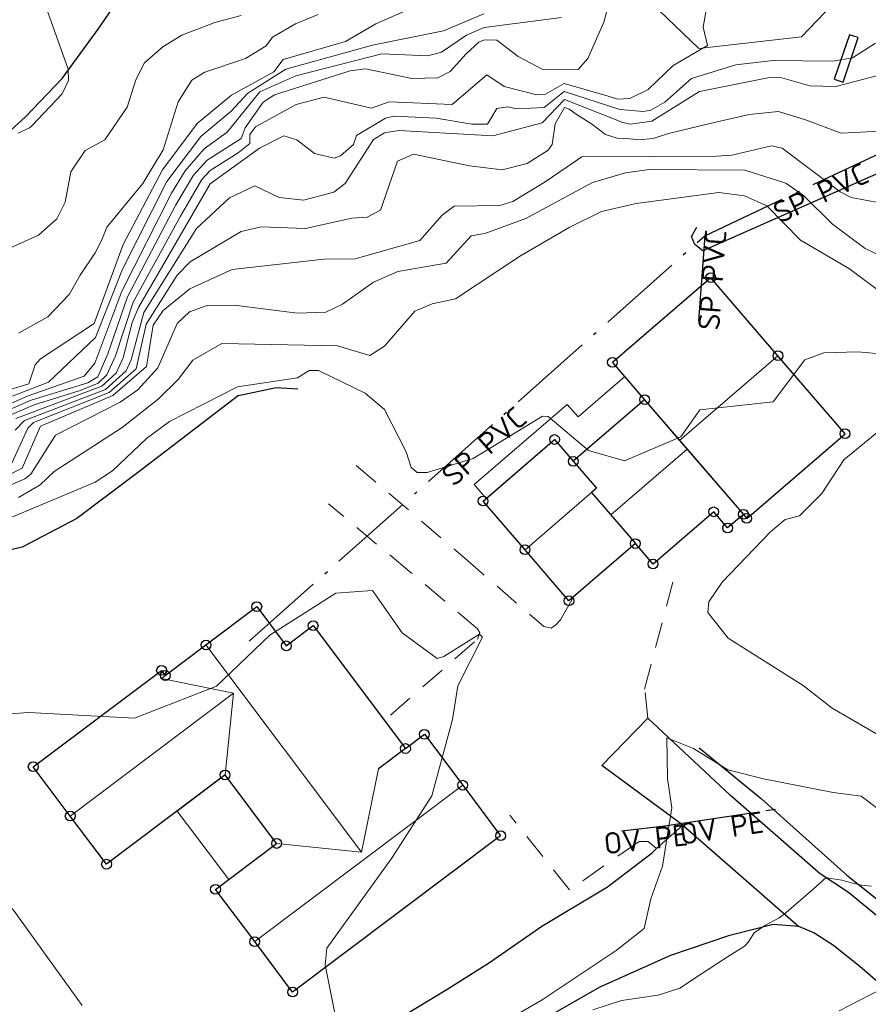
# Model space of a CAD drawing. Header units: metres. Extents: x 0 to 385757, y 0 to 6885278.
# Tile 46 of 108: x 308910 to 308959, y 6884221 to 6884278. Entities that reach past the tile are written whole.
import ezdxf

# ---------------------------------------------------------------- set-up
doc = ezdxf.new("R2010")
doc.units = ezdxf.units.M
for name, pattern in [('Overvann', [6, 5, -1]), ('Spillvann', [7, 5, -0.9, 0.2, -0.9]), ('STVEGKANT', [2.5, 1.5, -1])]:
    doc.linetypes.add(name, pattern=pattern)
for name, color, linetype in [('K--DI---', 7, 'Continuous'), ('K--DI---05009--TaksprangBunn', 9, 'Continuous'), ('K--DI---05014--Takkant-HUS_PRIKK', 8, 'Continuous'), ('K--DI---09111--KantUtsnitt', 9, 'Continuous'), ('K--DI---Flateavgrensning', 9, 'Continuous'), ('K--DI---Gjerde', 9, 'Continuous'), ('K--DI---KanalGrøft', 153, 'Continuous'), ('K--DI---LednTraseseksjon-OV-Sosiinfo', 9, 'Continuous'), ('K--DI---LednTraseseksjon-SP-Sosiinfo', 9, 'Continuous'), ('K--DI---VegAnnenAvgrensning', 9, 'Continuous'), ('K--DI---VegFiktivGrense', 9, 'Continuous'), ('K--DI---VeggrøftÅpen', 153, 'Continuous')]:
    doc.layers.add(name, color=color, linetype=linetype)
for name, color, linetype, lineweight in [('K--DI---05061--Veranda-HUSDIV', 8, 'Continuous', 9), ('K--DI---05080--Bygningslinje-HUSDIV', 8, 'Continuous', 9), ('K--DI---05081--Taksprang-HUSDIV', 8, 'Continuous', 9), ('K--DI---07007--AnnetVegarealAvgrensning-STVEGKANT', 252, 'STVEGKANT', 20), ('K--DI---07018--Vegdekkekant-VKANT', 250, 'Continuous', 25), ('K--DI---08000--LednTraseseksjon-Over vann', 7, 'Overvann', 25), ('K--DI---08000--LednTraseseksjon-Spillvann', 3, 'Spillvann', 25), ('K--DI---08000--LednTraseseksjon-Vann', 5, 'Continuous', 25), ('K--DI---Høydekurve-KURVE', 8, 'Continuous', 9), ('K--DI---Høydekurve-TKURVE', 7, 'Continuous', 20), ('K--DI---Mønelinje-HUSDIV', 8, 'Continuous', 9)]:
    doc.layers.add(name, color=color, linetype=linetype, lineweight=lineweight)
doc.layers.add('K--DI---HUS_PRIKK', color=7, linetype='Continuous', true_color=0x000000)
doc.styles.add('Focus CAT', font='isocpeur.ttf')

# ---------------------------------------------------------------- blocks, each defined once
blk = doc.blocks.new('BDS199')
at = {"layer": 'K--DI---'}
blk.add_circle((0, 0), 5, dxfattribs=at)

msp = doc.modelspace()

# ---------------------------------------------------------------- linework, layer by layer
at = {"layer": 'K--DI---05009--TaksprangBunn', "linetype": 'Continuous'}
for points in [[(308946, 6884255.93, 33.23), (308948.48, 6884253.05, 34.9), (308951.76, 6884249.24, 32.69)], [(308941.83, 6884252.34, 33.23), (308943.18, 6884250.77, 34.14), (308942.89, 6884250.52, 34.14), (308945.46, 6884247.54, 32.68)], [(308932.04, 6884235.58, 33.89), (308930.47, 6884234.4, 34.43)]]:
    msp.add_polyline3d(points, dxfattribs=at)
at = {"layer": 'K--DI---05014--Takkant-HUS_PRIKK', "elevation": 33.23, "flags": 128}
msp.add_lwpolyline([(308946, 6884255.93), (308941.83, 6884252.34)], dxfattribs=at)
at = {"layer": 'K--DI---05014--Takkant-HUS_PRIKK'}
for points in [[(308951.76, 6884249.24, 33.35), (308951.96, 6884249.01, 33.16), (308957.7, 6884253.95, 33.16), (308953.78, 6884258.5, 36.9), (308949.86, 6884263.05, 33.16), (308944.12, 6884258.11, 33.16), (308946, 6884255.93, 34.95)], [(308945.46, 6884247.54, 32.68), (308941.58, 6884244.2, 32.68), (308939.02, 6884247.18, 34.33), (308936.57, 6884250.02, 32.88), (308940.74, 6884253.61, 32.88), (308941.83, 6884252.34, 33.53)], [(308951.76, 6884249.24, 32.69), (308950.84, 6884248.45, 32.69), (308950.03, 6884249.39, 33.23), (308946.49, 6884246.34, 33.23), (308945.46, 6884247.54, 33.93)], [(308920.39, 6884241.62, 35.87), (308923.36, 6884243.86, 34.41), (308925.08, 6884241.57, 34.39), (308926.65, 6884242.75, 33.79), (308932.04, 6884235.58, 33.89)], [(308918.02, 6884239.84, 34.61), (308920.39, 6884241.62, 35.87)], [(308912.47, 6884231.64, 36.15), (308910.31, 6884234.52, 34.46), (308917.8, 6884240.14, 34.46), (308918.02, 6884239.84, 34.61)], [(308932.04, 6884235.58, 34.49), (308933.14, 6884236.41, 34.56), (308935.38, 6884233.44, 36.34)], [(308921.51, 6884234.04, 34.42), (308914.59, 6884228.83, 34.64), (308912.47, 6884231.64, 36.15)], [(308924.52, 6884230.04, 34.4), (308921.51, 6884234.04, 34.42)], [(308935.38, 6884233.44, 36.34), (308937.59, 6884230.49, 34.67), (308925.45, 6884221.37, 34.79), (308923.24, 6884224.31, 36.46)], [(308923.24, 6884224.31, 36.46), (308920.95, 6884227.36, 34.53), (308924.52, 6884230.04, 34.4)]]:
    msp.add_polyline3d(points, dxfattribs=at)
at = {"layer": 'K--DI---05061--Veranda-HUSDIV', "flags": 128}
for points, elevation in [([(308958.35, 6884280.45), (308955.38, 6884283.29), (308951, 6884278.72), (308945.5, 6884283.99), (308950.37, 6884289.07), (308954.62, 6884293.51), (308953.91, 6884294.19), (308943.63, 6884283.45), (308943.59, 6884281.77), (308949.16, 6884276.43), (308955.16, 6884277.11), (308958.35, 6884280.45)], 22.84), ([(308936.75, 6884250.17), (308936.05, 6884250.98), (308941.48, 6884255.66), (308942.11, 6884254.93), (308944.84, 6884257.28), (308946, 6884255.93), (308941.83, 6884252.34), (308940.74, 6884253.61), (308936.75, 6884250.17)], 30.68)]:
    msp.add_lwpolyline(points, dxfattribs=dict(at, elevation=elevation))
at = {"layer": 'K--DI---05061--Veranda-HUSDIV'}
msp.add_polyline3d([(308921.51, 6884234.04, 31.65), (308924.52, 6884230.04, 31.66), (308921.72, 6884227.94, 31.53), (308918.71, 6884231.93, 31.56), (308921.51, 6884234.04, 31.65)], dxfattribs=at)
at = {"layer": 'K--DI---05080--Bygningslinje-HUSDIV'}
for points in [[(308921.51, 6884234.04, 34.42), (308922.01, 6884238.8, 35.83), (308917.79, 6884239.67, 34.65), (308918.02, 6884239.84, 34.61)], [(308930.47, 6884234.4, 34.43), (308929.47, 6884229.53, 35.97), (308924.52, 6884230.04, 34.4)]]:
    msp.add_polyline3d(points, dxfattribs=at)
at = {"layer": 'K--DI---05081--Taksprang-HUSDIV'}
for points in [[(308951.76, 6884249.24, 33.35), (308948.04, 6884253.56, 36.9), (308946, 6884255.93, 34.95)], [(308942.89, 6884250.52, 34.33), (308943.18, 6884250.77, 34.33), (308941.83, 6884252.34, 33.53)], [(308942.89, 6884250.52, 34.14), (308944.02, 6884249.21, 34.9), (308945.46, 6884247.54, 33.93)], [(308932.04, 6884235.58, 34.49), (308930.47, 6884234.4, 34.43)]]:
    msp.add_polyline3d(points, dxfattribs=at)
at = {"layer": 'K--DI---07007--AnnetVegarealAvgrensning-STVEGKANT'}
for points in [[(308929.17, 6884252.1, 30.81), (308935.5, 6884246.68, 30.86), (308940.12, 6884242.69, 30.68), (308940.55, 6884242.6, 30.68), (308940.81, 6884242.79, 30.68), (308941.08, 6884243.09, 30.68), (308941.82, 6884244.4, 30.68)], [(308931.16, 6884237.53, 31.23), (308936.24, 6884241.96, 31.03), (308936.38, 6884242.32, 31.03), (308936.25, 6884242.57, 31.03), (308932.27, 6884245.91, 31.03), (308927.54, 6884249.86, 31)], [(308946.19, 6884237.36, 30.39), (308946, 6884239.05, 30.4), (308947.65, 6884245.29, 30.45)], [(308946.69, 6884229.74, 29.95), (308946.2, 6884230.16, 29.95), (308945.67, 6884230.16, 30), (308941.62, 6884227.33, 30.28), (308938.13, 6884231.69, 30.79)]]:
    msp.add_polyline3d(points, dxfattribs=at)
at = {"layer": 'K--DI---07018--Vegdekkekant-VKANT'}
for points in [[(308946.19, 6884237.36, 30.39), (308951.02, 6884232.83, 29.59)], [(308956.12, 6884228.36, 29.08), (308951.02, 6884232.83, 29.59)], [(308936.95, 6884223.09, 30.7), (308939.99, 6884225.21, 30.38), (308943.83, 6884227.5, 30.11), (308946.45, 6884229.52, 29.95), (308946.69, 6884229.74, 29.95)], [(308956.12, 6884228.36, 29.08), (308957.9, 6884227.19, 28.77), (308960.85, 6884224.77, 27.9), (308964.1, 6884222.05, 27.58), (308967.69, 6884219.03, 27.25), (308969.66, 6884217.36, 26.86)], [(308955, 6884225.2, 28.86), (308953.51, 6884225.31, 29.03), (308950.9, 6884224.66, 29.48), (308947.51, 6884223.51, 29.88), (308943.39, 6884221.66, 30.25), (308936.68, 6884217.83, 30.71), (308930.12, 6884214.01, 31.21), (308920.56, 6884207.83, 32.32), (308916.66, 6884205.25, 32.73)], [(308957.14, 6884224, 28.59), (308955.88, 6884224.83, 28.74), (308955, 6884225.2, 28.86)], [(308957.14, 6884224, 28.59), (308958.56, 6884222.89, 28.25), (308961.5, 6884220.34, 27.9)], [(308916.74, 6884211.31, 32.36), (308919.1, 6884212.52, 31.95), (308923.61, 6884215.13, 31.56), (308929.3, 6884218.41, 31.1), (308934.52, 6884221.55, 30.78), (308936.95, 6884223.09, 30.7)]]:
    msp.add_polyline3d(points, dxfattribs=at)
at = {"layer": 'K--DI---08000--LednTraseseksjon-Over vann'}
for points in [[(308947.15, 6884231.06), (308953.64, 6884232.05)], [(308947.35, 6884231.06), (308944.64, 6884230.76)]]:
    msp.add_lwpolyline(points, dxfattribs=at)
at = {"layer": 'K--DI---08000--LednTraseseksjon-Spillvann'}
for points in [[(308949.51, 6884265.5), (308962.52, 6884271.62)], [(308922.92, 6884241.85), (308949.51, 6884265.5)], [(308949.51, 6884265.5), (308949.14, 6884260.44)]]:
    msp.add_lwpolyline(points, dxfattribs=at)
at = {"layer": 'K--DI---08000--LednTraseseksjon-Vann'}
msp.add_lwpolyline([(309060.75, 6884214.05), (309049.76, 6884229.45), (309037.83, 6884237.4), (309023.96, 6884243.7), (309001.13, 6884255.64), (308993.61, 6884259.16), (308971.31, 6884270.89), (308962.02, 6884270.2), (308949.4, 6884264.61), (308948.93, 6884264.99), (308948.73, 6884265.45), (308949.04, 6884266)], dxfattribs=at)
at = {"layer": 'K--DI---09111--KantUtsnitt', "linetype": 'Continuous', "elevation": 29.95}
msp.add_lwpolyline([(308946.69, 6884229.74), (308948.22, 6884231.1)], dxfattribs=at)
at = {"layer": 'K--DI---09111--KantUtsnitt', "linetype": 'Continuous'}
for points in [[(308948.22, 6884231.1, 29.95), (308943.51, 6884234.59, 30.49), (308946.19, 6884237.36, 30.39)], [(308946.19, 6884237.36, 30.39), (308951.02, 6884232.83, 29.59)], [(308956.12, 6884228.36, 29.08), (308951.02, 6884232.83, 29.59)], [(308948.22, 6884231.1, 29.95), (308955, 6884225.2, 28.86)], [(308936.95, 6884223.09, 30.7), (308939.99, 6884225.21, 30.38), (308943.83, 6884227.5, 30.11), (308946.45, 6884229.52, 29.95), (308946.69, 6884229.74, 29.95)], [(308956.12, 6884228.36, 29.08), (308957.9, 6884227.19, 28.77), (308960.85, 6884224.77, 27.9), (308964.1, 6884222.05, 27.58), (308967.69, 6884219.03, 27.25), (308969.66, 6884217.36, 26.86)], [(308955, 6884225.2, 28.86), (308953.51, 6884225.31, 29.03), (308950.9, 6884224.66, 29.48), (308947.51, 6884223.51, 29.88), (308943.39, 6884221.66, 30.25), (308936.68, 6884217.83, 30.71), (308930.12, 6884214.01, 31.21), (308920.56, 6884207.83, 32.32), (308916.66, 6884205.25, 32.73)], [(308957.14, 6884224, 28.59), (308955.88, 6884224.83, 28.74), (308955, 6884225.2, 28.86)], [(308957.14, 6884224, 28.59), (308958.56, 6884222.89, 28.25), (308961.5, 6884220.34, 27.9)], [(308916.74, 6884211.31, 32.36), (308919.1, 6884212.52, 31.95), (308923.61, 6884215.13, 31.56), (308929.3, 6884218.41, 31.1), (308934.52, 6884221.55, 30.78), (308936.95, 6884223.09, 30.7)]]:
    msp.add_polyline3d(points, dxfattribs=at)
at = {"layer": 'K--DI---Flateavgrensning', "linetype": 'Continuous'}
msp.add_polyline3d([(308957.07, 6884274.63, 25.11), (308957.58, 6884274.46, 25.11), (308958.46, 6884277.06, 23.45), (308957.95, 6884277.23, 23.45), (308957.07, 6884274.63, 25.11)], dxfattribs=at)
at = {"layer": 'K--DI---Gjerde', "linetype": 'Continuous'}
for points in [[(308922.3, 6884256.18, 31.08), (308924.5, 6884256.65, 31.09), (308925.75, 6884256.56, 31.12)], [(308922.3, 6884256.18, 31.08), (308916.56, 6884251.78, 31.29), (308912.85, 6884249.01, 31.34), (308909.66, 6884247.32, 31.37), (308903.29, 6884245.83, 31.43), (308896.49, 6884244.59, 31.44), (308893.31, 6884243.75, 31.46), (308892.57, 6884242.99, 31.5), (308892.43, 6884239.85, 31.64), (308892.4, 6884237.18, 32.09), (308890.93, 6884234.48, 32.59), (308884.06, 6884231.68, 33.36), (308875.69, 6884229.06, 33.84)]]:
    msp.add_polyline3d(points, dxfattribs=at)
at = {"layer": 'K--DI---Høydekurve-KURVE', "flags": 128}
for points, elevation in [([(308943.87, 6884273.64), (308944.41, 6884273.46), (308945.13, 6884273.51), (308946.2, 6884274.04), (308947.66, 6884275.43), (308949.67, 6884276.6), (308949.41, 6884277.67), (308949.92, 6884280.57)], 23), ([(308908.52, 6884256.39), (308910.06, 6884256.85), (308910.43, 6884257.97), (308910.74, 6884258.32), (308913.86, 6884260.37), (308915.57, 6884264.98), (308917.85, 6884269.34), (308919.88, 6884272.05), (308921.88, 6884273.7), (308924.36, 6884275.06), (308924.9, 6884275.79), (308928.53, 6884276.84), (308930.3, 6884277.86), (308932.84, 6884278.98)], 19), ([(308907.15, 6884263.97), (308910.61, 6884265.53), (308911.68, 6884266.49), (308912.17, 6884267.46), (308912.51, 6884269.23), (308913.34, 6884270.48), (308914.49, 6884271.09), (308915.79, 6884273), (308916.29, 6884274.6), (308916.8, 6884275.58), (308917.88, 6884276.52), (308918.99, 6884277.2), (308920.91, 6884277.95), (308922.44, 6884278.34)], 17), ([(308908.25, 6884255.06), (308910.19, 6884255.9), (308913.49, 6884256.91), (308914.08, 6884257.27), (308914.67, 6884258.6), (308915.81, 6884261.94), (308918.64, 6884267.31), (308919.67, 6884269.03), (308920.46, 6884269.91), (308922.45, 6884271.18), (308922.69, 6884271.8), (308923.74, 6884273.3), (308924.4, 6884273.73), (308928.82, 6884275.12), (308929.7, 6884275.24), (308932.41, 6884274.68), (308933.93, 6884274.72), (308934.65, 6884275.08), (308935.59, 6884276.11), (308936.33, 6884276.79), (308936.65, 6884276.93), (308937.38, 6884276.91), (308938.62, 6884275.95), (308940.02, 6884275.21), (308942.12, 6884275.19), (308942.69, 6884275.85), (308943.62, 6884277.97), (308943.85, 6884278.83)], 22), ([(308909.41, 6884271.48), (308910.1, 6884271.79), (308910.2, 6884271.9), (308912, 6884273.77), (308912.36, 6884274.56), (308912.35, 6884275.21), (308911.07, 6884278.81)], 16), ([(308909.45, 6884259.82), (308911.16, 6884260.77), (308912.41, 6884262.07), (308913.06, 6884263.2), (308913.93, 6884264.51), (308914.32, 6884265.27), (308914.6, 6884265.99), (308916.71, 6884268.54), (308917.58, 6884270.01), (308917.64, 6884270.09), (308917.9, 6884270.51), (308918.78, 6884273.31), (308919.56, 6884274.58), (308920.33, 6884275.05), (308922.7, 6884275.84), (308923.9, 6884276.58), (308924.17, 6884276.95), (308924.28, 6884277.08), (308925.61, 6884277.86), (308926.94, 6884278.4)], 18), ([(308907.73, 6884255.17), (308910.02, 6884256.16), (308913.29, 6884257.31), (308913.91, 6884258.06), (308915.48, 6884262.27), (308918.38, 6884267.98), (308919.18, 6884269.29), (308920.28, 6884270.57), (308921.63, 6884271.55), (308923.54, 6884273.89), (308925.63, 6884274.82), (308930.65, 6884276.12), (308933.34, 6884276), (308934.15, 6884276.21), (308935.61, 6884277.21), (308936.64, 6884277.64), (308941.14, 6884278.23)], 21), ([(308909.29, 6884254.83), (308914.32, 6884256.72), (308915.16, 6884257.49), (308915.56, 6884258.38), (308916.08, 6884260.43), (308916.46, 6884261.32), (308920.64, 6884268.53), (308923.52, 6884270.61), (308924.93, 6884271.32), (308925.69, 6884271.09), (308926.73, 6884270.3), (308927.88, 6884270.03), (308928.24, 6884270.16), (308929, 6884270.82), (308929.18, 6884271.34), (308930.88, 6884272.36), (308931.37, 6884272.47), (308933.84, 6884272.35), (308935.91, 6884272), (308936.82, 6884272.01), (308937.38, 6884272.93), (308937.99, 6884273.03), (308938.54, 6884272.9), (308940.13, 6884272.98), (308941.31, 6884273.92), (308944.55, 6884272.86), (308945.93, 6884272.75), (308946.36, 6884272.83), (308947.17, 6884273.3), (308948.74, 6884274.68), (308951.33, 6884275.47), (308953.5, 6884275.72), (308956.98, 6884275.69), (308958.14, 6884275.88), (308959.47, 6884276.73)], 24), ([(308908.77, 6884254.95), (308910.36, 6884255.63), (308913.05, 6884256.46), (308914.11, 6884256.9), (308914.61, 6884257.38), (308915.11, 6884258.49), (308916.14, 6884261.63), (308918.9, 6884266.64), (308920.16, 6884268.78), (308920.63, 6884269.3), (308922.28, 6884270.33), (308922.95, 6884270.89), (308922.96, 6884271.41), (308923.28, 6884271.85), (308925.66, 6884273.16), (308927.29, 6884273.59), (308930.05, 6884272.95), (308931.09, 6884273.32), (308934.76, 6884273.16), (308936.78, 6884274.88), (308937.8, 6884274.21), (308939.7, 6884273.73), (308940.22, 6884273.76), (308941.3, 6884274.38), (308943.87, 6884273.64)], 23), ([(308909.07, 6884252.22), (308910, 6884254.27), (308910.33, 6884254.61), (308914.74, 6884256.35), (308916.32, 6884257.74), (308916.91, 6884260.34), (308918.72, 6884263.19), (308919.48, 6884263.97), (308922.45, 6884265.74), (308923.62, 6884266.01), (308926.2, 6884265.93), (308928.91, 6884266.53), (308929.81, 6884266.59), (308930.59, 6884267), (308931.58, 6884269.86), (308932.5, 6884270.26), (308935.78, 6884269.57), (308937.68, 6884269.34), (308939.14, 6884269.72), (308940.37, 6884270.5), (308940.6, 6884270.83), (308940.78, 6884272.03), (308941.33, 6884272.99), (308941.6, 6884272.88), (308942.11, 6884272.51), (308942.89, 6884272.02), (308943.72, 6884271.4), (308944.39, 6884271.19), (308945.13, 6884271.15), (308945.66, 6884271.1), (308946.5, 6884271.17), (308947.39, 6884271.46), (308949.64, 6884272), (308952.1, 6884272.58), (308953.82, 6884272.74), (308955.38, 6884272.26), (308957.47, 6884271.48), (308959.75, 6884271.61)], 26), ([(308906.24, 6884250.2), (308909.66, 6884251.94), (308910.73, 6884254.38), (308914.95, 6884256.17), (308916.92, 6884257.86), (308917.32, 6884260.29), (308917.89, 6884261.13), (308919.46, 6884262.41), (308921.93, 6884263.53), (308927.28, 6884264.14), (308929.1, 6884264.15), (308932.87, 6884265.22), (308934.18, 6884266.69), (308934.89, 6884267.22), (308937.55, 6884267.27), (308938.3, 6884267.5), (308940.2, 6884268.64), (308942.34, 6884270.1), (308950.2, 6884270.14), (308951.08, 6884270.2), (308953.41, 6884270.74), (308954.03, 6884270.61), (308957.42, 6884268.06), (308958.06, 6884267.73), (308961.41, 6884267.11)], 27), ([(308906.37, 6884249.84), (308909.83, 6884251.31), (308910.17, 6884251.59), (308911.62, 6884253.87), (308915.39, 6884255.79), (308916.41, 6884256.5), (308917.58, 6884257.79), (308918.71, 6884260.37), (308919.44, 6884261.05), (308920.47, 6884261.43), (308922.03, 6884261.44), (308925.73, 6884260.98), (308927.39, 6884261.04), (308928.37, 6884261.5), (308930.17, 6884262.79), (308931.59, 6884263.41), (308934.42, 6884263.89), (308935.88, 6884265.5), (308936.68, 6884265.63), (308939.06, 6884266.51), (308942.95, 6884268.61), (308944.89, 6884269.17), (308946.26, 6884269.37), (308951.85, 6884269.33)], 28), ([(308951.85, 6884269.33), (308954.24, 6884268.57), (308955.27, 6884267.85), (308956.96, 6884266.17), (308958.88, 6884264.76), (308960.38, 6884264.03)], 28), ([(308909.46, 6884250.23), (308910.71, 6884250.97), (308911.54, 6884251.74), (308915.51, 6884254.31), (308917.6, 6884255.97), (308918.77, 6884257.12), (308919.62, 6884258.23), (308921.31, 6884259.21), (308928.07, 6884259.08), (308929.96, 6884258.51), (308930.81, 6884259.05), (308932.58, 6884261.1), (308933.59, 6884261.53), (308934.96, 6884261.82), (308938.75, 6884264.33), (308941.6, 6884265.98), (308943.49, 6884266.92), (308945.51, 6884267.38), (308950.32, 6884268.02), (308951.82, 6884267.82), (308953.13, 6884267.25), (308955.09, 6884265.25), (308957.95, 6884263.57), (308960.04, 6884262.02)], 29), ([(308961.34, 6884235.38), (308956.95, 6884237.93), (308955.26, 6884239.25), (308950.87, 6884242.01), (308949.69, 6884243.51), (308949.74, 6884244.14), (308950.53, 6884245.28), (308953.34, 6884248.22), (308954.21, 6884248.94), (308955.03, 6884249.15), (308956.35, 6884250.45), (308957.62, 6884252.42), (308959.6, 6884254.04)], 31), ([(308924.13, 6884242.2), (308927.98, 6884244.64), (308930.12, 6884244.79), (308931.84, 6884242.32), (308933.89, 6884240.84), (308934.27, 6884240.94), (308936.36, 6884242.25), (308936.54, 6884242.08), (308935.09, 6884239.24), (308934.78, 6884237.28), (308933.57, 6884232.81), (308931.22, 6884229.17), (308927.44, 6884223.94), (308927.35, 6884222.96), (308928.99, 6884214.81)], 31), ([(308904.36, 6884237.3), (308910.06, 6884237.69), (308916.22, 6884237.36), (308921, 6884239.21), (308924.13, 6884242.2)], 31), ([(308895.6, 6884234.33), (308901.64, 6884232.8), (308903.9, 6884231.15), (308906.05, 6884228.79), (308908.34, 6884227.01), (308909.16, 6884226.14), (308913.17, 6884220.59)], 32), ([(308959.24, 6884227.54), (308958.65, 6884227.61), (308958.06, 6884227.74), (308957.5, 6884227.89), (308956.76, 6884228.02), (308956.59, 6884228.05), (308955.82, 6884227.36), (308954.13, 6884225.89), (308953.86, 6884225.7), (308953.01, 6884225.26), (308952.4, 6884224.82), (308952.11, 6884224.36), (308951.87, 6884224.06), (308950.77, 6884223.39), (308949.38, 6884222.48), (308948.06, 6884221.59), (308946.78, 6884221.18), (308944.64, 6884220.87), (308942.97, 6884220.33)], 29), ([(308969.56, 6884220.42), (308969.34, 6884220.71), (308968.36, 6884221.42), (308967.55, 6884222), (308967.01, 6884222.7), (308966.56, 6884223.17), (308965.33, 6884223.57), (308964.74, 6884223.64), (308964.02, 6884223.61), (308959.17, 6884221.2), (308957.36, 6884220.27)], 28)]:
    msp.add_lwpolyline(points, dxfattribs=dict(at, elevation=elevation))
at = {"layer": 'K--DI---Høydekurve-TKURVE', "flags": 128}
for points, elevation in [([(308906.96, 6884255.33), (308911.2, 6884256.96), (308913.94, 6884259.56), (308915.52, 6884263.55), (308918.11, 6884268.66), (308920.09, 6884271.28), (308921.87, 6884272.77), (308922.83, 6884273.81), (308925.05, 6884275.22), (308930.11, 6884276.62), (308934.26, 6884277.46), (308936.62, 6884278.45)], 20), ([(308909.26, 6884254.16), (308909.81, 6884254.72), (308914.53, 6884256.53), (308915.74, 6884257.61), (308916.03, 6884258.26), (308916.77, 6884261.02), (308919.84, 6884265.92), (308921.76, 6884267.71), (308923.25, 6884268.41), (308924.66, 6884267.74), (308926.09, 6884267.57), (308927.86, 6884268.05), (308928.51, 6884268.55), (308930.18, 6884271.11), (308930.81, 6884271.5), (308931.65, 6884271.64), (308937.13, 6884271.32), (308940.02, 6884272.08), (308941.32, 6884273.45), (308944.72, 6884272.1), (308945.17, 6884272), (308946.41, 6884272.19), (308949.21, 6884273.92), (308953.39, 6884274.75), (308954, 6884274.72), (308955.65, 6884274.25), (308957.15, 6884274.21), (308966.14, 6884276.56)], 25), ([(308909.06, 6884249.08), (308913.92, 6884251.13), (308914.93, 6884251.78), (308916.93, 6884253.67), (308918.26, 6884254.67), (308922.24, 6884256.68), (308925.73, 6884257.2), (308926.41, 6884257.63), (308926.96, 6884257.64), (308929.69, 6884256.31), (308930.81, 6884255.36), (308932.07, 6884252.89), (308932.38, 6884251.98), (308932.73, 6884251.68), (308933.3, 6884251.68), (308935.99, 6884252.51), (308940.03, 6884254.97), (308940.36, 6884254.96), (308942.72, 6884252.96), (308944.83, 6884252.36), (308948.11, 6884253.76), (308949.22, 6884255.35), (308953.5, 6884255.81), (308955.34, 6884258.26), (308956.45, 6884258.66), (308958.45, 6884258.72), (308961.91, 6884258.42)], 30), ([(308959.75, 6884231.96), (308958.64, 6884232.79), (308957, 6884233.01), (308952.93, 6884233.82), (308950.85, 6884234.34), (308948.85, 6884235.58), (308947.29, 6884236.2), (308947.33, 6884233.84), (308947.58, 6884232.11), (308947.05, 6884228.72), (308946.36, 6884226.8), (308945.97, 6884225.07), (308944.33, 6884223.8), (308940.02, 6884220.91), (308936.96, 6884219.15)], 30)]:
    msp.add_lwpolyline(points, dxfattribs=dict(at, elevation=elevation))
at = {"layer": 'K--DI---KanalGrøft', "linetype": 'Continuous'}
msp.add_polyline3d([(308906.16, 6884269.18, 15.82), (308908.56, 6884271.26, 15.82), (308909.86, 6884272.44, 15.82), (308912, 6884274.68, 15.82), (308914.1, 6884277.55, 15.82), (308915.78, 6884280.01, 15.57), (308916.25, 6884281.31, 15.57), (308916.32, 6884282.38, 15.57), (308914.51, 6884286.54, 15.34), (308912.98, 6884289.19, 15.12), (308911.75, 6884292.04, 14.79), (308910.93, 6884293.16, 14.77)], dxfattribs=at)
at = {"layer": 'K--DI---Mønelinje-HUSDIV', "flags": 128}
for points, elevation in [([(308953.78, 6884258.5), (308948.04, 6884253.56)], 36.9), ([(308944.02, 6884249.21), (308948.48, 6884253.05)], 34.9), ([(308939.02, 6884247.18), (308942.89, 6884250.52)], 34.33)]:
    msp.add_lwpolyline(points, dxfattribs=dict(at, elevation=elevation))
at = {"layer": 'K--DI---Mønelinje-HUSDIV'}
for points in [[(308920.39, 6884241.62, 35.87), (308929.47, 6884229.53, 35.97)], [(308912.47, 6884231.64, 36.15), (308922.01, 6884238.8, 35.83)], [(308923.24, 6884224.31, 36.46), (308935.38, 6884233.44, 36.34)]]:
    msp.add_polyline3d(points, dxfattribs=at)
at = {"layer": 'K--DI---VegAnnenAvgrensning', "linetype": 'Continuous', "elevation": 29.95}
msp.add_lwpolyline([(308946.69, 6884229.74), (308948.22, 6884231.1)], dxfattribs=at)
at = {"layer": 'K--DI---VegAnnenAvgrensning', "linetype": 'Continuous'}
msp.add_polyline3d([(308948.22, 6884231.1, 29.95), (308943.51, 6884234.59, 30.49), (308946.19, 6884237.36, 30.39)], dxfattribs=at)
at = {"layer": 'K--DI---VegFiktivGrense', "linetype": 'Continuous'}
msp.add_polyline3d([(308948.22, 6884231.1, 29.95), (308955, 6884225.2, 28.86)], dxfattribs=at)
at = {"layer": 'K--DI---VeggrøftÅpen', "linetype": 'Continuous'}
msp.add_polyline3d([(308949.18, 6884235.62, 30.04), (308952.82, 6884232.65, 29.39), (308957.8, 6884228.19, 28.65), (308966.53, 6884221.25, 27.43), (308974.81, 6884214.71, 25.88), (308986.35, 6884205.61, 24.14), (308991.7, 6884201.41, 23.63)], dxfattribs=at)

# ---------------------------------------------------------------- block references
at = {"layer": 'K--DI---HUS_PRIKK', "linetype": 'Continuous'}
for p, xscale, yscale, rotation in [((308949.86, 6884263.05, 33.16), 0.05672702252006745, 0.05672702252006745, 220.7161814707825), ((308953.78, 6884258.5, 36.9), 0.05672480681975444, 0.05672480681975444, 130.7461635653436), ((308944.12, 6884258.11, 33.16), 0.05672276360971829, 0.05672276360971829, 310.7740018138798), ((308946, 6884255.93, 34.95), 0.05672276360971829, 0.05672276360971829, 310.7740018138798), ((308946, 6884255.93, 33.23), 0.05672632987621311, 0.05672632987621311, 220.7255313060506), ((308957.7, 6884253.95, 33.16), 0.05672480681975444, 0.05672480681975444, 130.7461635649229), ((308940.74, 6884253.61, 32.88), 0.05673284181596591, 0.05673284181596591, 310.6384273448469), ((308941.83, 6884252.34, 33.53), 0.05673284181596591, 0.05673284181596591, 310.6384273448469), ((308941.83, 6884252.34, 33.23), 0.05672632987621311, 0.05672632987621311, 220.7255313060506), ((308936.57, 6884250.02, 32.88), 0.05672632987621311, 0.05672632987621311, 40.72553130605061), ((308950.03, 6884249.39, 33.23), 0.05672470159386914, 0.05672470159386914, 220.747592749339), ((308951.76, 6884249.24, 32.69), 0.0567317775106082, 0.0567317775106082, 220.6525430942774), ((308951.76, 6884249.24, 33.35), 0.05670604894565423, 0.05670604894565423, 311.0090868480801), ((308951.96, 6884249.01, 33.16), 0.05672702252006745, 0.05672702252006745, 40.71618147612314), ((308950.84, 6884248.45, 32.69), 0.05672441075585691, 0.05672441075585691, 130.7515454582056), ((308945.46, 6884247.54, 33.93), 0.05673267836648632, 0.05673267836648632, 130.6405921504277), ((308945.46, 6884247.54, 32.68), 0.05672654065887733, 0.05672654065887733, 220.7226838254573), ((308939.02, 6884247.18, 34.33), 0.05672206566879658, 0.05672206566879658, 130.7835535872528), ((308946.49, 6884246.34, 33.23), 0.05673267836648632, 0.05673267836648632, 130.6405921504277), ((308941.58, 6884244.2, 32.68), 0.05673087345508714, 0.05673087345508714, 130.6645699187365), ((308923.36, 6884243.86, 34.41), 0.05713717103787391, 0.05713717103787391, 306.9099086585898), ((308926.65, 6884242.75, 33.79), 0.05713379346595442, 0.05713379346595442, 306.9337725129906), ((308920.39, 6884241.62, 35.87), 0.05713736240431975, 0.05713736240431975, 36.90855876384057), ((308920.39, 6884241.62, 35.87), 0.05712112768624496, 0.05712112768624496, 37.02391819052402), ((308925.08, 6884241.57, 34.39), 0.05713457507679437, 0.05713457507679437, 36.92824362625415), ((308917.8, 6884240.14, 34.46), 0.05723407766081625, 0.05723407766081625, 306.2538376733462), ((308918.02, 6884239.84, 34.61), 0.05723407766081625, 0.05723407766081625, 306.2538376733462), ((308918.02, 6884239.84, 34.61), 0.05713736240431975, 0.05713736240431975, 36.90855876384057), ((308933.14, 6884236.41, 34.56), 0.05712112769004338, 0.05712112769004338, 307.0239181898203), ((308932.04, 6884235.58, 34.49), 0.05711941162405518, 0.05711941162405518, 37.03621294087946), ((308932.04, 6884235.58, 33.89), 0.05713379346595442, 0.05713379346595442, 306.9337725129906), ((308910.31, 6884234.52, 34.46), 0.05714111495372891, 0.05714111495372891, 36.88213510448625), ((308921.51, 6884234.04, 34.42), 0.05712988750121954, 0.05712988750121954, 126.9614609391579), ((308921.51, 6884234.04, 34.42), 0.05712787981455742, 0.05712787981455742, 216.9757313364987), ((308935.38, 6884233.44, 36.34), 0.05712112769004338, 0.05712112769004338, 307.0239181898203), ((308935.38, 6884233.44, 36.34), 0.05714729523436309, 0.05714729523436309, 306.838809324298), ((308912.47, 6884231.64, 36.15), 0.05711990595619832, 0.05711990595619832, 127.0326693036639), ((308912.47, 6884231.64, 36.15), 0.05714285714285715, 0.05714285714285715, 126.8698976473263), ((308937.59, 6884230.49, 34.67), 0.05713642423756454, 0.05713642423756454, 216.9151788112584), ((308924.52, 6884230.04, 34.4), 0.05713920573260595, 0.05713920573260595, 36.89556779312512), ((308924.52, 6884230.04, 34.4), 0.05712988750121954, 0.05712988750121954, 126.9614609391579), ((308914.59, 6884228.83, 34.64), 0.05711990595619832, 0.05711990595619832, 127.0326693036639), ((308920.95, 6884227.36, 34.53), 0.05713920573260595, 0.05713920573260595, 36.89556779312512), ((308923.24, 6884224.31, 36.46), 0.05713401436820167, 0.05713401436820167, 126.9322095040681), ((308923.24, 6884224.31, 36.46), 0.05713858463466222, 0.05713858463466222, 126.8999426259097), ((308925.45, 6884221.37, 34.79), 0.05713401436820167, 0.05713401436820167, 126.9322095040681)]:
    msp.add_blockref('BDS199', p, dxfattribs=dict(at, xscale=xscale, yscale=yscale, rotation=rotation))

# ---------------------------------------------------------------- texts
at = {"layer": 'K--DI---LednTraseseksjon-OV-Sosiinfo', "linetype": 'Continuous', "char_height": 1.25, "attachment_point": 2, "style": 'Focus CAT'}
for insert, rotation in [((308950.395, 6884231.555), 8.673174), ((308945.995, 6884230.91), 6.316986)]:
    msp.add_mtext('OV PE', dxfattribs=dict(at, insert=insert, rotation=rotation))
at = {"layer": 'K--DI---LednTraseseksjon-SP-Sosiinfo', "linetype": 'Continuous', "char_height": 1.25, "attachment_point": 2, "style": 'Focus CAT'}
for insert, rotation in [((308956.015, 6884268.56), 25.192639), ((308949.325, 6884262.97), 85.817831), ((308936.215, 6884253.675), 41.650922)]:
    msp.add_mtext('SP PVC', dxfattribs=dict(at, insert=insert, rotation=rotation))

doc.saveas('drawing.dxf')
